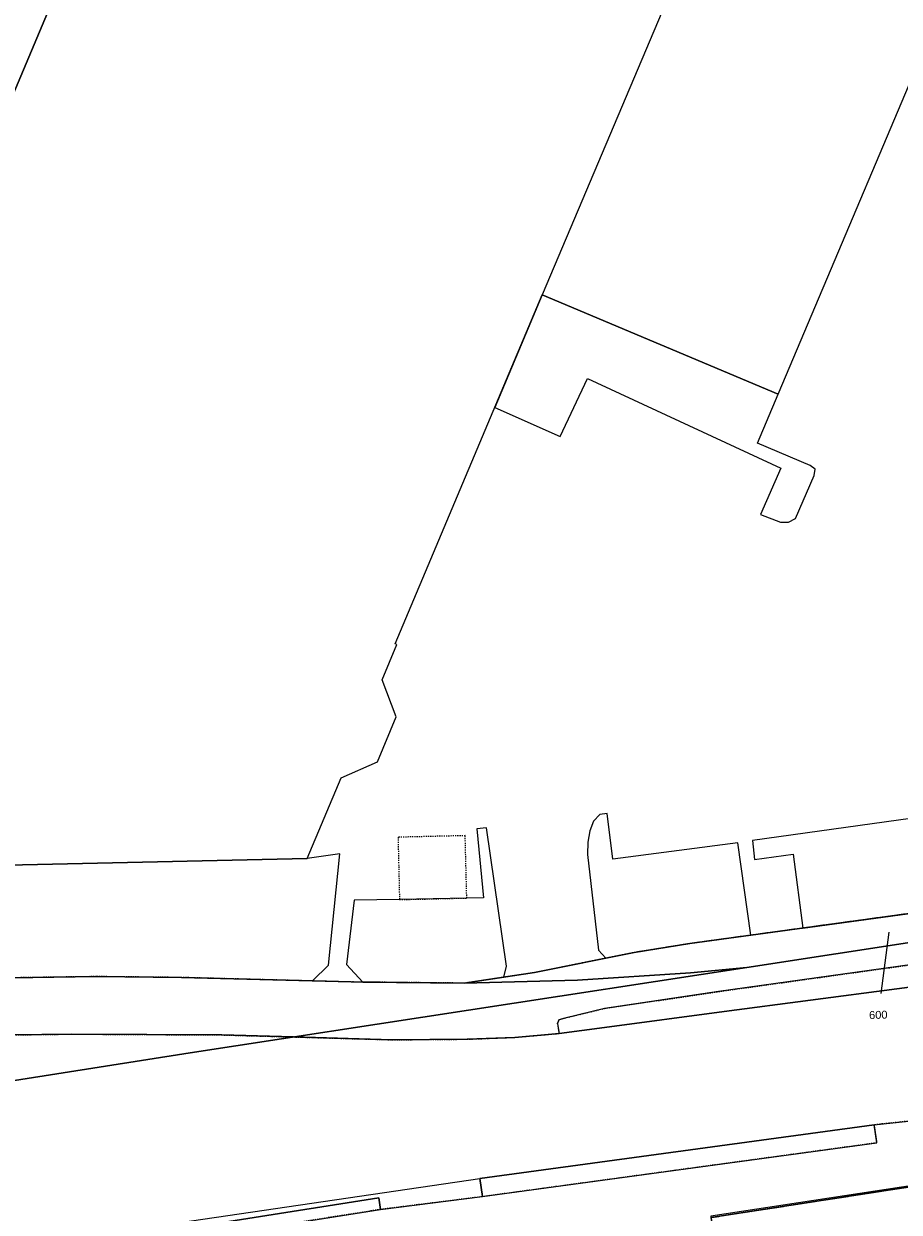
# Model space of a CAD drawing. Header units: millimetres. Extents: x -191 to 81095, y -508122 to 28741.
# Tile 64 of 255: x 5020 to 5098, y 9779 to 9884. Entities that reach past the tile are written whole.
import ezdxf

# ---------------------------------------------------------------- set-up
doc = ezdxf.new("R2010")
doc.units = ezdxf.units.MM
for name, pattern in [('VE22-087 DB - VST Hervest-Dorsten ALK VA2736$0$1', [0]), ('VE22-087 DB - VST Hervest-Dorsten ALK VA2736$0$2', [0.16, 0.06, -0.1]), ('VE22-087 DB - VST Hervest-Dorsten ALK VA2736$0$3', [0.26, 0.11, -0.15])]:
    doc.linetypes.add(name, pattern=pattern)
for name, color, linetype, lineweight in [('VE22-087 DB - VST Hervest-Dorsten ALK VA2736$0$AX_Bauteil', 7, 'VE22-087 DB - VST Hervest-Dorsten ALK VA2736$0$1', 18), ('VE22-087 DB - VST Hervest-Dorsten ALK VA2736$0$AX_Flurstueck', 9, 'VE22-087 DB - VST Hervest-Dorsten ALK VA2736$0$1', 18), ('VE22-087 DB - VST Hervest-Dorsten ALK VA2736$0$AX_Gebaeude', 7, 'VE22-087 DB - VST Hervest-Dorsten ALK VA2736$0$1', 18), ('VE22-087 DB - VST Hervest-Dorsten ALK VA2736$0$AX_IndustrieUndGewerbeflaeche', 7, 'VE22-087 DB - VST Hervest-Dorsten ALK VA2736$0$1', 18), ('VE22-087 DB - VST Hervest-Dorsten ALK VA2736$0$AX_SonstigesBauwerkOderSonstigeEinrichtung', 7, 'VE22-087 DB - VST Hervest-Dorsten ALK VA2736$0$1', 18), ('VE22-087 DB - VST Hervest-Dorsten ALK VA2736$0$AX_Strassenverkehr', 7, 'VE22-087 DB - VST Hervest-Dorsten ALK VA2736$0$1', 18), ('VE22-087 DB - VST Hervest-Dorsten ALK VA2736$0$AX_Strassenverkehrsanlage', 7, 'VE22-087 DB - VST Hervest-Dorsten ALK VA2736$0$1', 18), ('VE22-087 DB - VST Hervest-Dorsten ALK VA2736$0$AX_Vegetationsmerkmal', 7, 'VE22-087 DB - VST Hervest-Dorsten ALK VA2736$0$1', 18), ('VE22-087 DB - VST Hervest-Dorsten ALK VA2736$0$AX_Weg', 7, 'VE22-087 DB - VST Hervest-Dorsten ALK VA2736$0$1', 18), ('VE22-087 DB - VST Hervest-Dorsten ALK VA2736$0$AX_Wohnbauflaeche', 7, 'VE22-087 DB - VST Hervest-Dorsten ALK VA2736$0$1', 18), ('VE22-087 DB - VST Hervest-Dorsten ALK VA2736$0$Flurgrenzen', 9, 'VE22-087 DB - VST Hervest-Dorsten ALK VA2736$0$1', 18)]:
    doc.layers.add(name, color=color, linetype=linetype, lineweight=lineweight)
doc.layers.add('XREF ALK Kataster', color=251, linetype='Continuous')
doc.styles.add('VE22-087 DB - VST Hervest-Dorsten ALK VA2736$0$0', font='arial.ttf')

# ---------------------------------------------------------------- blocks, each defined once
blk = doc.blocks.new('VE22-087 DB - VST Hervest-Dorsten ALK VA2736')
at = {"layer": 'VE22-087 DB - VST Hervest-Dorsten ALK VA2736$0$AX_Bauteil', "color": 7, "linetype": 'VE22-087 DB - VST Hervest-Dorsten ALK VA2736$0$1', "lineweight": 13, "ltscale": 0.5}
blk.add_polyline3d([(5066.21, 9860.21, 0), (5087.12, 9851.4, 0), (5102.73, 9888.31, 0), (5110.88, 9907.57, 0), (5119.2, 9927.23, 0), (5118.85, 9927.38, 0), (5098.35, 9936.03, 0)], close=True, dxfattribs=at)
at = {"layer": 'VE22-087 DB - VST Hervest-Dorsten ALK VA2736$0$AX_Flurstueck', "linetype": 'VE22-087 DB - VST Hervest-Dorsten ALK VA2736$0$1', "lineweight": 13, "ltscale": 0.5}
for points in [[(5139.87, 9951.42, 0), (5051.05, 9938.16, 0), (5027.25, 9906.91, 0), (5007.2, 9865.67, 0), (5003.66, 9856.95, 0), (4991.6, 9823.11, 0), (5000.74, 9821.37, 0), (4998.43, 9811.41, 0), (4995.31, 9797.94, 0), (5003.19, 9798.8, 0), (5011.19, 9799.48, 0), (5019.21, 9799.75, 0), (5026.75, 9799.86, 0), (5034.26, 9799.78, 0), (5049.31, 9799.38, 0), (5059.31, 9799.28, 0), (5065.55, 9800.21, 0), (5074.38, 9801.99, 0), (5079.29, 9802.78, 0), (5114.96, 9807.66, 0)], [(5123.76, 9806.7, 0), (5084.34, 9800.66, 0), (5035.03, 9793.11, 0), (4992.64, 9786.43, 0), (4977.71, 9784.1, 0), (4969.36, 9783.06, 0), (4969.09, 9782.44, 0), (4967.5, 9778.89, 0)], [(5081.16, 9778.53, 0), (5104.15, 9782.08, 0)], [(5096.93, 9803.79, 0), (5096.23, 9798.35, 0)]]:
    blk.add_polyline3d(points, dxfattribs=at)
for points in [[(5127.55, 9809.91, 0), (5123.16, 9809.35, 0), (5121.8, 9809.17, 0), (5114.96, 9807.66, 0), (5079.29, 9802.78, 0), (5074.38, 9801.99, 0), (5065.55, 9800.21, 0), (5059.31, 9799.28, 0), (5069.35, 9799.53, 0), (5079.36, 9800.18, 0), (5084.34, 9800.66, 0), (5123.76, 9806.7, 0), (5124.77, 9807.4, 0), (5125.57, 9808.03, 0)], [(5059.31, 9799.28, 0), (5049.31, 9799.38, 0), (5034.26, 9799.78, 0), (5026.75, 9799.86, 0), (5019.21, 9799.75, 0), (5011.19, 9799.48, 0), (5003.19, 9798.8, 0), (4995.31, 9797.94, 0), (4992.64, 9786.43, 0), (5035.03, 9793.11, 0), (5084.34, 9800.66, 0), (5079.36, 9800.18, 0), (5069.35, 9799.53, 0)], [(5108.72, 9750.45, 0), (5108.2, 9754.05, 0), (5107.3, 9760.23, 0), (5104.15, 9782.08, 0), (5081.16, 9778.53, 0), (5082.68, 9768.65, 0), (5087.38, 9738.17, 0), (5087.41, 9737.94, 0), (5093, 9740.37, 0), (5098.45, 9742.75, 0), (5109.15, 9747.42, 0), (5109.11, 9747.75, 0)]]:
    blk.add_polyline3d(points, close=True, dxfattribs=at)
at = {"layer": 'VE22-087 DB - VST Hervest-Dorsten ALK VA2736$0$AX_Gebaeude', "color": 7, "linetype": 'VE22-087 DB - VST Hervest-Dorsten ALK VA2736$0$1', "lineweight": 13, "ltscale": 0.5}
for points in [[(5092, 9938.66, 0), (5054.01, 9933.1, 0), (5031.68, 9907.2, 0), (4995.89, 9822.29, 0), (4995.88, 9822.26, 0), (4998.43, 9811.41, 0), (4998.93, 9809.27, 0), (5045.4, 9810.31, 0), (5048.4, 9817.45, 0), (5051.63, 9818.85, 0), (5053.3, 9822.84, 0), (5052.05, 9826.13, 0), (5053.35, 9829.24, 0), (5053.21, 9829.3, 0), (5066.21, 9860.21, 0), (5087.12, 9851.4, 0), (5102.73, 9888.31, 0), (5110.88, 9907.57, 0), (5119.2, 9927.23, 0), (5118.85, 9927.38, 0), (5098.35, 9936.03, 0)], [(5102.3, 9771.51, 0), (5100.75, 9781.63, 0), (5081.16, 9778.65, 0), (5082.73, 9768.65, 0)]]:
    blk.add_polyline3d(points, close=True, dxfattribs=at)
at = {"layer": 'VE22-087 DB - VST Hervest-Dorsten ALK VA2736$0$AX_SonstigesBauwerkOderSonstigeEinrichtung', "color": 7, "linetype": 'VE22-087 DB - VST Hervest-Dorsten ALK VA2736$0$3', "lineweight": 13, "ltscale": 0.5}
blk.add_polyline3d([(5053.45, 9812.19, 0), (5053.58, 9806.67, 0), (5059.54, 9806.81, 0), (5059.4, 9812.33, 0)], close=True, dxfattribs=at)
at = {"layer": 'VE22-087 DB - VST Hervest-Dorsten ALK VA2736$0$AX_Strassenverkehr', "color": 253, "linetype": 'VE22-087 DB - VST Hervest-Dorsten ALK VA2736$0$1', "lineweight": 13, "ltscale": 0.5, "true_color": 0x999999}
for points in [[(5095.62, 9786.74, 0), (5060.7, 9781.98, 0), (5060.92, 9780.38, 0), (5095.85, 9785.14, 0)], [(5051.75, 9780.27, 0), (5027.98, 9776.53, 0), (5028.14, 9775.51, 0), (5051.91, 9779.25, 0)]]:
    blk.add_polyline3d(points, close=True, dxfattribs=at)
at = {"layer": 'VE22-087 DB - VST Hervest-Dorsten ALK VA2736$0$AX_Strassenverkehrsanlage', "color": 7, "linetype": 'VE22-087 DB - VST Hervest-Dorsten ALK VA2736$0$1', "lineweight": 13, "ltscale": 0.5, "true_color": 0xf7f7f0}
for points in [[(4972.11, 9789.85, 0), (5002.37, 9793.58, 0), (5010.04, 9794.36, 0), (5016.6, 9794.66, 0), (5024.55, 9794.76, 0), (5037.85, 9794.69, 0), (5052.93, 9794.26, 0), (5059.56, 9794.31, 0), (5063.79, 9794.48, 0), (5067.73, 9794.82, 0)], [(5095.62, 9786.74, 0), (5104.74, 9787.7, 0)], [(4964.06, 9767.74, 0), (4967.41, 9768.05, 0), (4996.74, 9772.48, 0), (5015.65, 9775.25, 0), (5035.15, 9778.23, 0), (5060.7, 9781.98, 0)]]:
    blk.add_polyline3d(points, dxfattribs=at)
at = {"layer": 'VE22-087 DB - VST Hervest-Dorsten ALK VA2736$0$AX_Vegetationsmerkmal', "color": 7, "linetype": 'VE22-087 DB - VST Hervest-Dorsten ALK VA2736$0$1', "lineweight": 13, "ltscale": 0.5}
for points in [[(5066.21, 9860.21, 0), (5062.02, 9850.23, 0), (5067.8, 9847.65, 0), (5070.22, 9852.78, 0), (5087.37, 9844.86, 0), (5085.55, 9840.75, 0), (5087.33, 9840.07, 0), (5088.03, 9840.09, 0), (5088.67, 9840.41, 0), (5090.3, 9844.21, 0), (5090.39, 9844.77, 0), (5089.96, 9845.1, 0), (5085.29, 9847.07, 0), (5087.12, 9851.4, 0)], [(5123.98, 9821.54, 0), (5122.04, 9821.41, 0), (5122.58, 9817.16, 0), (5084.85, 9811.89, 0), (5085.02, 9810.22, 0), (5088.46, 9810.68, 0), (5089.3, 9804.15, 0), (5114.96, 9807.66, 0), (5121.8, 9809.17, 0), (5123.16, 9809.35, 0), (5123.4, 9809.47, 0), (5123.64, 9809.6, 0), (5123.87, 9809.74, 0), (5124.1, 9809.88, 0), (5124.32, 9810.04, 0), (5124.53, 9810.21, 0), (5124.74, 9810.39, 0), (5124.94, 9810.57, 0), (5125.13, 9810.77, 0)], [(5071.98, 9814.29, 0), (5071.34, 9814.21, 0), (5070.76, 9813.62, 0), (5070.44, 9812.77, 0), (5070.25, 9811.76, 0), (5070.23, 9810.65, 0), (5071.2, 9802.2, 0), (5071.86, 9801.48, 0), (5074.38, 9801.99, 0), (5079.29, 9802.78, 0), (5084.71, 9803.52, 0), (5083.55, 9811.7, 0), (5072.48, 9810.25, 0)], [(5061.3, 9813.01, 0), (5060.42, 9812.94, 0), (5061.03, 9806.84, 0), (5059.54, 9806.81, 0), (5053.58, 9806.67, 0), (5049.56, 9806.62, 0), (5048.88, 9800.92, 0), (5050.32, 9799.37, 0), (5059.31, 9799.28, 0), (5062.81, 9799.8, 0), (5063.05, 9800.78, 0)]]:
    blk.add_polyline3d(points, close=True, dxfattribs=at)
at = {"layer": 'VE22-087 DB - VST Hervest-Dorsten ALK VA2736$0$AX_Weg', "color": 7, "linetype": 'VE22-087 DB - VST Hervest-Dorsten ALK VA2736$0$2', "lineweight": 13, "ltscale": 0.5}
for points in [[(5104.74, 9787.7, 0), (5095.62, 9786.74, 0), (5095.85, 9785.14, 0), (5060.92, 9780.38, 0), (5051.91, 9779.25, 0), (5028.14, 9775.51, 0)], [(5081.16, 9778.53, 0), (5104.15, 9782.08, 0)]]:
    blk.add_polyline3d(points, dxfattribs=at)
at = {"layer": 'VE22-087 DB - VST Hervest-Dorsten ALK VA2736$0$AX_Wohnbauflaeche', "color": 253, "linetype": 'VE22-087 DB - VST Hervest-Dorsten ALK VA2736$0$1', "lineweight": 13, "ltscale": 0.5, "true_color": 0x999999}
blk.add_polyline3d([(5104.15, 9782.08, 0), (5081.16, 9778.53, 0)], dxfattribs=at)
at = {"layer": 'VE22-087 DB - VST Hervest-Dorsten ALK VA2736$0$AX_Flurstueck', "insert": (5095.98, 9796.82), "char_height": 0.7, "attachment_point": 2, "rotation": 1.5894, "style": 'VE22-087 DB - VST Hervest-Dorsten ALK VA2736$0$0', "bg_fill": 3, "box_fill_scale": 1, "bg_fill_color": 256, "bg_fill_transparency": 0}
blk.add_mtext('600', dxfattribs=at)
at = {"layer": 'VE22-087 DB - VST Hervest-Dorsten ALK VA2736$0$AX_IndustrieUndGewerbeflaeche', "color": 253, "linetype": 'VE22-087 DB - VST Hervest-Dorsten ALK VA2736$0$1', "lineweight": 13, "ltscale": 0.5, "true_color": 0x999999}
blk.add_polyline3d([(5027.25, 9906.91, 0), (5007.2, 9865.67, 0), (5003.66, 9856.95, 0), (4991.6, 9823.11, 0), (4982.05, 9796.28, 0), (4988.74, 9797.18, 0), (4995.31, 9797.94, 0), (5003.19, 9798.8, 0), (5011.19, 9799.48, 0), (5019.21, 9799.75, 0), (5026.75, 9799.86, 0), (5034.26, 9799.78, 0), (5049.31, 9799.38, 0), (5059.31, 9799.28, 0), (5065.55, 9800.21, 0), (5074.38, 9801.99, 0), (5079.29, 9802.78, 0), (5114.96, 9807.66, 0)], dxfattribs=at)
at = {"layer": 'VE22-087 DB - VST Hervest-Dorsten ALK VA2736$0$AX_Strassenverkehr', "color": 253, "linetype": 'VE22-087 DB - VST Hervest-Dorsten ALK VA2736$0$1', "lineweight": 13, "ltscale": 0.5, "true_color": 0x999999}
for points in [[(5105.27, 9799.77, 0), (5082.34, 9796.76, 0), (5071.74, 9795.35, 0), (5067.73, 9794.82, 0), (5063.79, 9794.48, 0), (5059.56, 9794.31, 0), (5052.93, 9794.26, 0), (5044.18, 9794.51, 0), (5037.85, 9794.69, 0), (5024.55, 9794.76, 0), (5016.6, 9794.66, 0)], [(5027.98, 9776.53, 0), (5051.75, 9780.27, 0), (5051.91, 9779.25, 0), (5060.92, 9780.38, 0), (5060.7, 9781.98, 0), (5095.62, 9786.74, 0), (5104.74, 9787.7, 0)]]:
    blk.add_polyline3d(points, dxfattribs=at)
blk.add_polyline3d([(5105.13, 9801.78, 0), (5081.85, 9798.53, 0), (5071.75, 9797.04, 0), (5068.22, 9796.18, 0), (5067.69, 9796.03, 0), (5067.59, 9795.71, 0), (5067.73, 9794.82, 0), (5071.74, 9795.35, 0), (5082.34, 9796.76, 0), (5105.27, 9799.77, 0), (5119.57, 9802, 0), (5119.35, 9803.6, 0)], close=True, dxfattribs=at)
at = {"layer": 'VE22-087 DB - VST Hervest-Dorsten ALK VA2736$0$AX_Vegetationsmerkmal', "color": 7, "linetype": 'VE22-087 DB - VST Hervest-Dorsten ALK VA2736$0$1', "lineweight": 13, "ltscale": 0.5}
blk.add_polyline3d([(5027.25, 9906.91, 0), (5007.2, 9865.67, 0), (5003.66, 9856.95, 0), (4991.6, 9823.11, 0), (4982.05, 9796.28, 0), (4988.74, 9797.18, 0), (4995.31, 9797.94, 0), (5003.19, 9798.8, 0), (5011.19, 9799.48, 0), (5019.21, 9799.75, 0), (5026.75, 9799.86, 0), (5034.26, 9799.78, 0), (5045.86, 9799.47, 0), (5047.28, 9800.88, 0), (5048.29, 9810.73, 0), (5045.4, 9810.31, 0), (4998.93, 9809.27, 0), (4998.43, 9811.41, 0), (4995.88, 9822.26, 0), (4995.89, 9822.29, 0), (4995.89, 9822.29, 0), (5031.68, 9907.2, 0)], dxfattribs=at)
at = {"layer": 'VE22-087 DB - VST Hervest-Dorsten ALK VA2736$0$AX_Weg', "color": 7, "linetype": 'VE22-087 DB - VST Hervest-Dorsten ALK VA2736$0$2', "lineweight": 13, "ltscale": 0.5}
for points in [[(5114.96, 9807.66, 0), (5079.29, 9802.78, 0), (5074.38, 9801.99, 0), (5065.55, 9800.21, 0), (5059.31, 9799.28, 0), (5049.31, 9799.38, 0), (5034.26, 9799.78, 0), (5026.75, 9799.86, 0), (5019.21, 9799.75, 0)], [(5016.6, 9794.66, 0), (5024.55, 9794.76, 0), (5037.85, 9794.69, 0), (5044.18, 9794.51, 0), (5052.93, 9794.26, 0), (5059.56, 9794.31, 0), (5063.79, 9794.48, 0), (5067.73, 9794.82, 0), (5067.59, 9795.71, 0), (5067.69, 9796.03, 0), (5068.22, 9796.18, 0), (5071.75, 9797.04, 0), (5081.85, 9798.53, 0), (5105.13, 9801.78, 0)]]:
    blk.add_polyline3d(points, dxfattribs=at)
at = {"layer": 'VE22-087 DB - VST Hervest-Dorsten ALK VA2736$0$Flurgrenzen', "ltscale": 0.5}
for points in [[(5078.69, 10094.73, 0), (5053.24, 10042.93, 0), (5052.1, 10037.43, 0), (5048.15, 10019.8, 0), (5023.84, 9939.55, 0), (5017.8, 9918.18, 0), (5013.39, 9902.58, 0), (5003.25, 9866.66, 0), (4974.25, 9795.16, 0), (4982.05, 9796.28, 0), (4988.74, 9797.18, 0), (4995.31, 9797.94, 0), (5003.19, 9798.8, 0), (5011.19, 9799.48, 0), (5019.21, 9799.75, 0), (5026.75, 9799.86, 0), (5034.26, 9799.78, 0), (5049.31, 9799.38, 0), (5059.31, 9799.28, 0), (5065.55, 9800.21, 0), (5074.38, 9801.99, 0), (5079.29, 9802.78, 0), (5114.96, 9807.66, 0)], [(5114.96, 9807.66, 0), (5079.29, 9802.78, 0), (5074.38, 9801.99, 0), (5065.55, 9800.21, 0), (5059.31, 9799.28, 0), (5049.31, 9799.38, 0), (5034.26, 9799.78, 0), (5026.75, 9799.86, 0), (5019.21, 9799.75, 0), (5011.19, 9799.48, 0), (5003.19, 9798.8, 0), (4995.31, 9797.94, 0), (4988.74, 9797.18, 0), (4982.05, 9796.28, 0), (4974.25, 9795.16, 0), (4972.11, 9789.85, 0), (4969.36, 9783.06, 0), (4969.09, 9782.44, 0), (4967.5, 9778.89, 0)]]:
    blk.add_polyline3d(points, dxfattribs=at)

msp = doc.modelspace()

# ---------------------------------------------------------------- block references
at = {"layer": 'XREF ALK Kataster', "color": 251}
msp.add_blockref('VE22-087 DB - VST Hervest-Dorsten ALK VA2736', (0, 0), dxfattribs=at)

doc.saveas('drawing.dxf')
